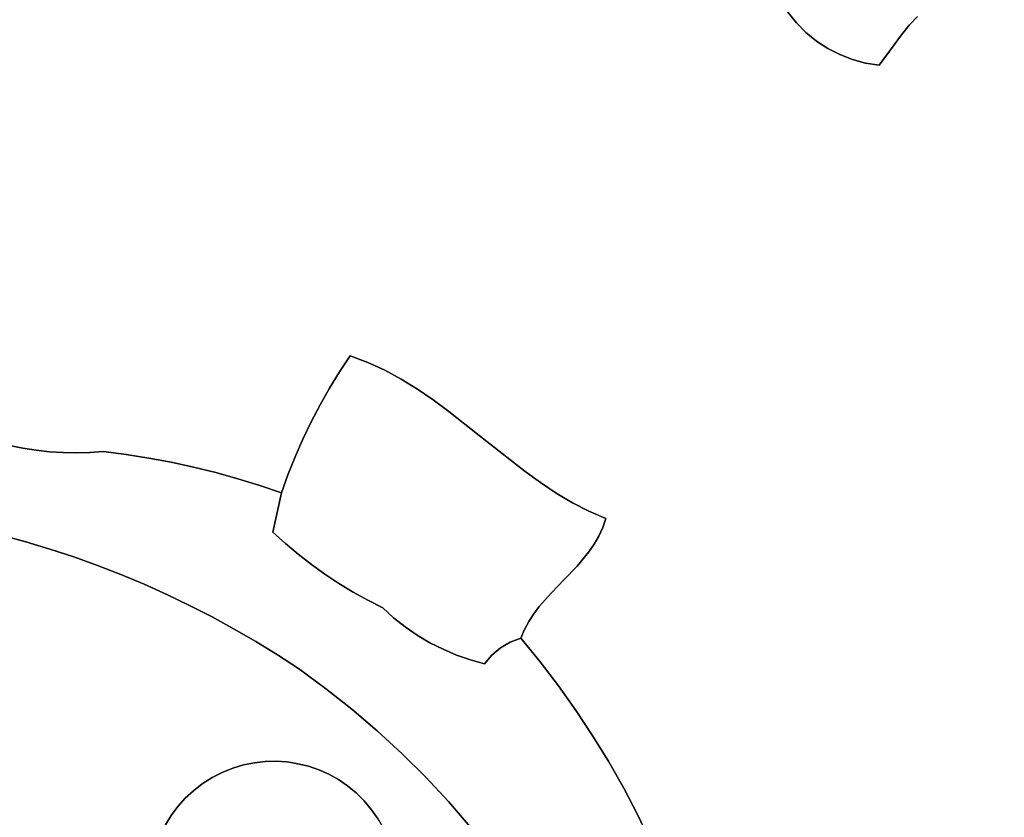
# Model space of a CAD drawing. Header units: inches. Extents: x 37.5 to 70.3, y 17.4 to 61.6.
# Tile 45 of 89: x 48.6 to 52.4, y 36.3 to 39.4. Entities that reach past the tile are written whole.
import ezdxf

# ---------------------------------------------------------------- set-up
doc = ezdxf.new("R2010")
doc.units = ezdxf.units.IN
doc.layers.add('SURFACES_FOR_SKETCHUP', color=7, linetype='Continuous')

msp = doc.modelspace()

# ---------------------------------------------------------------- linework, layer by layer
at = {"layer": 'SURFACES_FOR_SKETCHUP'}
for points, invisible_edges in [([(48.597, 40.7102), (47.1792, 38.2968), (48.6472, 40.6995)], 3), ([(48.5364, 37.7619), (48.6472, 40.6995), (47.1792, 38.2968)], 11), ([(48.6472, 40.6995), (48.5364, 37.7619), (48.6978, 40.6912)], 3), ([(48.6978, 40.6912), (48.5364, 37.7619), (48.7486, 40.6855)], 3), ([(48.7486, 40.6855), (48.5364, 37.7619), (48.7998, 40.6822)], 3), ([(48.7998, 40.6822), (48.5364, 37.7619), (48.851, 40.6814)], 3), ([(48.851, 40.6814), (48.5364, 37.7619), (49.0535, 40.6644)], 11), ([(48.9429, 37.7271), (49.0535, 40.6644), (48.5364, 37.7619)], 11), ([(49.0535, 40.6644), (48.9429, 37.7271), (49.1042, 40.657)], 3), ([(49.8811, 38.0898), (49.1042, 40.657), (48.9429, 37.7271)], 11), ([(49.1042, 40.657), (49.8811, 38.0898), (49.1551, 40.6524)], 3), ([(49.1551, 40.6524), (49.8811, 38.0898), (49.2063, 40.6505)], 3), ([(49.2063, 40.6505), (49.8811, 38.0898), (49.2575, 40.6514)], 3), ([(49.2575, 40.6514), (49.8811, 38.0898), (49.8525, 40.5591)], 11), ([(49.8525, 40.5591), (49.8811, 38.0898), (49.9426, 40.5259)], 3), ([(49.9426, 40.5259), (49.8811, 38.0898), (50.0335, 40.4952)], 3), ([(50.0335, 40.4952), (49.8811, 38.0898), (50.1253, 40.467)], 3), ([(50.1253, 40.467), (49.8811, 38.0898), (50.2177, 40.4413)], 3), ([(50.2177, 40.4413), (49.8811, 38.0898), (50.3108, 40.4182)], 3), ([(50.3108, 40.4182), (49.8811, 38.0898), (51.1141, 39.7242)], 11), ([(49.9477, 38.0655), (51.1141, 39.7242), (49.8811, 38.0898)], 3), ([(50.0123, 38.036), (51.1141, 39.7242), (49.9477, 38.0655)], 3), ([(50.075, 38.0019), (51.1141, 39.7242), (50.0123, 38.036)], 3), ([(50.1363, 37.9639), (51.1141, 39.7242), (50.075, 38.0019)], 3), ([(51.1141, 39.7242), (50.1363, 37.9639), (51.5441, 39.3962)], 3), ([(51.9484, 39.2723), (52.2593, 39.4307), (51.9766, 39.3102)], 3), ([(51.9484, 39.2723), (52.6087, 38.9206), (52.2593, 39.4307)], 11), ([(51.9766, 39.3102), (52.2323, 39.4331), (52.0058, 39.3462)], 3), ([(52.2323, 39.4331), (51.9766, 39.3102), (52.2593, 39.4307)], 3), ([(52.0058, 39.3462), (52.2323, 39.4331), (52.0371, 39.3795)], 3), ([(52.2593, 39.4307), (52.6087, 38.9206), (52.2863, 39.4308)], 3), ([(52.4633, 39.3817), (52.2863, 39.4308), (52.5088, 39.3457)], 3), ([(52.5088, 39.3457), (52.2863, 39.4308), (52.6087, 38.9206)], 11), ([(50.1962, 37.9228), (51.5441, 39.3962), (50.1363, 37.9639)], 3), ([(51.5441, 39.3962), (50.1962, 37.9228), (51.5768, 39.3556)], 3), ([(51.5441, 39.3962), (51.5768, 39.3556), (52.0058, 39.3462)], 10), ([(52.0058, 39.3462), (52.0371, 39.3795), (51.5441, 39.3962)], 10), ([(50.2552, 37.8793), (51.5768, 39.3556), (50.1962, 37.9228)], 3), ([(51.6132, 39.319), (51.5768, 39.3556), (50.2552, 37.8793)], 10), ([(51.5768, 39.3556), (51.6132, 39.319), (52.0058, 39.3462)], 10), ([(51.6532, 39.2865), (52.0058, 39.3462), (51.6132, 39.319)], 3), ([(52.0058, 39.3462), (51.6532, 39.2865), (51.9766, 39.3102)], 3), ([(50.2552, 37.8793), (50.3714, 37.788), (51.6132, 39.319)], 10), ([(51.6132, 39.319), (50.3714, 37.788), (51.6532, 39.2865)], 3), ([(51.6961, 39.2584), (51.9766, 39.3102), (51.6532, 39.2865)], 3), ([(51.6961, 39.2584), (51.7418, 39.235), (51.9766, 39.3102)], 10), ([(51.9484, 39.2723), (51.9766, 39.3102), (51.7418, 39.235)], 10), ([(50.3714, 37.788), (50.487, 37.6959), (51.6532, 39.2865)], 10), ([(50.487, 37.6959), (50.5453, 37.6513), (51.6532, 39.2865)], 10), ([(51.6961, 39.2584), (51.6532, 39.2865), (50.5453, 37.6513)], 10), ([(51.7418, 39.235), (51.7897, 39.2164), (51.9484, 39.2723)], 10), ([(51.8396, 39.2028), (51.9484, 39.2723), (51.7897, 39.2164)], 3), ([(51.8396, 39.2028), (51.8911, 39.1945), (51.9484, 39.2723)], 8), ([(51.8911, 39.1945), (52.6087, 38.9206), (51.9484, 39.2723)], 3), ([(50.5453, 37.6513), (50.6042, 37.6087), (51.6961, 39.2584)], 10), ([(50.6042, 37.6087), (50.6642, 37.5688), (51.6961, 39.2584)], 10), ([(50.6642, 37.5688), (50.7254, 37.5323), (51.6961, 39.2584)], 10), ([(50.8526, 37.4724), (51.6961, 39.2584), (50.7254, 37.5323)], 11), ([(51.6961, 39.2584), (50.8526, 37.4724), (51.7418, 39.235)], 3), ([(51.7418, 39.235), (50.8526, 37.4724), (51.7897, 39.2164)], 3), ([(51.7897, 39.2164), (50.8526, 37.4724), (51.8396, 39.2028)], 3), ([(51.8396, 39.2028), (50.8526, 37.4724), (51.8911, 39.1945)], 3), ([(51.8911, 39.1945), (50.8526, 37.4724), (52.6971, 38.8256)], 11), ([(52.6087, 38.9206), (51.8911, 39.1945), (52.6971, 38.8256)], 3), ([(52.7807, 38.7266), (52.6971, 38.8256), (50.8526, 37.4724)], 10), ([(52.8596, 38.6237), (52.7807, 38.7266), (50.8526, 37.4724)], 10), ([(52.9336, 38.5172), (52.8596, 38.6237), (50.8526, 37.4724)], 10), ([(53.1936, 38.0875), (52.9336, 38.5172), (50.8526, 37.4724)], 11), ([(49.0292, 37.7158), (49.8811, 38.0898), (48.9429, 37.7271)], 3), ([(49.8811, 38.0898), (49.0292, 37.7158), (49.8406, 38.029)], 3), ([(49.9477, 38.0655), (49.8811, 38.0898), (49.8406, 38.029)], 8), ([(49.9477, 38.0655), (49.8406, 38.029), (50.0123, 38.036)], 3), ([(53.3885, 37.4761), (53.1936, 38.0875), (50.8526, 37.4724)], 10), ([(49.1152, 37.702), (49.8406, 38.029), (49.0292, 37.7158)], 3), ([(49.8406, 38.029), (49.1152, 37.702), (49.8023, 37.9668)], 3), ([(49.8406, 38.029), (49.8023, 37.9668), (50.0123, 38.036)], 10), ([(50.075, 38.0019), (50.0123, 38.036), (49.8023, 37.9668)], 10), ([(49.8023, 37.9668), (49.7661, 37.9035), (50.075, 38.0019)], 10), ([(50.1363, 37.9639), (50.075, 38.0019), (49.7661, 37.9035)], 10), ([(49.2006, 37.6859), (49.8023, 37.9668), (49.1152, 37.702)], 3), ([(49.8023, 37.9668), (49.2006, 37.6859), (49.7661, 37.9035)], 3), ([(50.1962, 37.9228), (50.1363, 37.9639), (49.7323, 37.8389)], 10), ([(49.7661, 37.9035), (49.7323, 37.8389), (50.1363, 37.9639)], 10), ([(49.7323, 37.8389), (49.7006, 37.7732), (50.1962, 37.9228)], 10), ([(50.2552, 37.8793), (50.1962, 37.9228), (49.7006, 37.7732)], 10), ([(49.2856, 37.6674), (49.7661, 37.9035), (49.2006, 37.6859)], 3), ([(49.7661, 37.9035), (49.2856, 37.6674), (49.7323, 37.8389)], 3), ([(49.8379, 37.2256), (50.2552, 37.8793), (49.6713, 37.7064)], 11), ([(49.7006, 37.7732), (49.6713, 37.7064), (50.2552, 37.8793)], 10), ([(49.8922, 37.1925), (50.2552, 37.8793), (49.8379, 37.2256)], 3), ([(50.2552, 37.8793), (49.8922, 37.1925), (50.3714, 37.788)], 3), ([(49.37, 37.6466), (49.7323, 37.8389), (49.2856, 37.6674)], 3), ([(49.7323, 37.8389), (49.37, 37.6466), (49.7006, 37.7732)], 3), ([(49.4539, 37.6233), (49.7006, 37.7732), (49.37, 37.6466)], 3), ([(49.7006, 37.7732), (49.4539, 37.6233), (49.6713, 37.7064)], 3), ([(49.9476, 37.1615), (50.3714, 37.788), (49.8922, 37.1925)], 3), ([(50.0043, 37.1325), (50.3714, 37.788), (49.9476, 37.1615)], 3), ([(50.487, 37.6959), (50.3714, 37.788), (50.0043, 37.1325)], 10), ([(48.5364, 37.7619), (48.5862, 37.7493), (48.6871, 37.7312)], 10), ([(48.738, 37.7256), (48.5364, 37.7619), (48.6871, 37.7312)], 3), ([(48.5364, 37.7619), (48.738, 37.7256), (48.9429, 37.7271)], 11), ([(48.6365, 37.7391), (48.5862, 37.7493), (48.5552, 37.4089)], 10), ([(48.6871, 37.7312), (48.6365, 37.7391), (48.5552, 37.4089)], 10), ([(48.6475, 37.3836), (48.6871, 37.7312), (48.5552, 37.4089)], 3), ([(48.6365, 37.7391), (48.6871, 37.7312), (48.5862, 37.7493)], 2), ([(48.738, 37.7256), (48.6871, 37.7312), (48.6475, 37.3836)], 10), ([(48.738, 37.7256), (48.7892, 37.7225), (48.9429, 37.7271)], 10), ([(48.9429, 37.7271), (48.7892, 37.7225), (48.8917, 37.7232)], 3), ([(48.9198, 37.2937), (48.9429, 37.7271), (48.8299, 37.326)], 3), ([(48.8917, 37.7232), (48.8299, 37.326), (48.9429, 37.7271)], 3), ([(49.0292, 37.7158), (48.9429, 37.7271), (48.9198, 37.2937)], 10), ([(48.7391, 37.356), (48.738, 37.7256), (48.6475, 37.3836)], 3), ([(48.738, 37.7256), (48.7391, 37.356), (48.7892, 37.7225)], 3), ([(48.7892, 37.7225), (48.7391, 37.356), (48.8404, 37.7216)], 3), ([(48.8299, 37.326), (48.8404, 37.7216), (48.7391, 37.356)], 3), ([(48.8404, 37.7216), (48.8917, 37.7232), (48.7892, 37.7225)], 2), ([(48.8404, 37.7216), (48.8299, 37.326), (48.8917, 37.7232)], 3), ([(49.0292, 37.7158), (48.9198, 37.2937), (49.1152, 37.702)], 3), ([(49.0089, 37.2591), (49.1152, 37.702), (48.9198, 37.2937)], 3), ([(49.1152, 37.702), (49.0089, 37.2591), (49.2006, 37.6859)], 3), ([(49.5371, 37.5978), (49.6713, 37.7064), (49.4539, 37.6233)], 3), ([(49.5371, 37.5978), (49.6442, 37.6386), (49.6713, 37.7064)], 9), ([(49.6713, 37.7064), (49.6442, 37.6386), (49.785, 37.2606)], 10), ([(49.785, 37.2606), (49.8379, 37.2256), (49.6713, 37.7064)], 10), ([(50.0043, 37.1325), (50.0459, 37.0949), (50.487, 37.6959)], 10), ([(50.5453, 37.6513), (50.487, 37.6959), (50.0459, 37.0949)], 10), ([(49.097, 37.2222), (49.2006, 37.6859), (49.0089, 37.2591)], 3), ([(49.2006, 37.6859), (49.097, 37.2222), (49.2856, 37.6674)], 3), ([(49.1842, 37.1831), (49.2856, 37.6674), (49.097, 37.2222)], 3), ([(49.2856, 37.6674), (49.1842, 37.1831), (49.37, 37.6466)], 3), ([(49.587, 37.4197), (49.37, 37.6466), (49.1842, 37.1831)], 11), ([(49.37, 37.6466), (49.587, 37.4197), (49.4539, 37.6233)], 3), ([(49.5371, 37.5978), (49.4539, 37.6233), (49.587, 37.4197)], 10), ([(49.5371, 37.5978), (49.6195, 37.5699), (49.6442, 37.6386)], 8), ([(49.6442, 37.6386), (49.6195, 37.5699), (49.7334, 37.2976)], 10), ([(49.7334, 37.2976), (49.785, 37.2606), (49.6442, 37.6386)], 10), ([(50.0459, 37.0949), (50.0899, 37.0603), (50.5453, 37.6513)], 10), ([(50.5453, 37.6513), (50.0899, 37.0603), (50.5996, 37.1375)], 11), ([(50.5996, 37.1375), (50.6457, 37.1898), (50.5453, 37.6513)], 10), ([(50.6042, 37.6087), (50.5453, 37.6513), (50.6457, 37.1898)], 10), ([(49.587, 37.4197), (49.6195, 37.5699), (49.5371, 37.5978)], 8), ([(50.6457, 37.1898), (50.6947, 37.2403), (50.6042, 37.6087)], 10), ([(50.6642, 37.5688), (50.6042, 37.6087), (50.6947, 37.2403)], 10), ([(49.587, 37.4197), (49.6343, 37.3772), (49.6195, 37.5699)], 2), ([(49.6343, 37.3772), (49.6831, 37.3364), (49.6195, 37.5699)], 10), ([(49.7334, 37.2976), (49.6195, 37.5699), (49.6831, 37.3364)], 3), ([(50.6947, 37.2403), (50.7432, 37.2913), (50.6642, 37.5688)], 10), ([(50.7254, 37.5323), (50.6642, 37.5688), (50.7432, 37.2913)], 10), ([(50.7254, 37.5323), (50.7881, 37.4999), (50.8526, 37.4724)], 8), ([(50.7432, 37.2913), (50.7879, 37.3454), (50.7254, 37.5323)], 10), ([(50.7879, 37.3454), (50.8078, 37.3743), (50.7254, 37.5323)], 10), ([(50.7881, 37.4999), (50.7254, 37.5323), (50.8078, 37.3743)], 10), ([(50.8406, 37.4376), (50.8526, 37.4724), (50.7881, 37.4999)], 8), ([(50.8078, 37.3743), (50.8255, 37.405), (50.7881, 37.4999)], 10), ([(50.8406, 37.4376), (50.7881, 37.4999), (50.8255, 37.405)], 3), ([(50.8406, 37.4376), (50.9208, 36.4469), (50.8526, 37.4724)], 3), ([(50.8526, 37.4724), (50.9208, 36.4469), (53.3885, 37.4761)], 11), ([(50.9742, 36.3449), (53.3885, 37.4761), (50.9208, 36.4469)], 3), ([(51.0241, 36.2412), (53.3885, 37.4761), (50.9742, 36.3449)], 3), ([(51.0705, 36.1358), (53.3885, 37.4761), (51.0241, 36.2412)], 3), ([(51.0705, 36.1358), (51.1133, 36.029), (53.3885, 37.4761)], 10), ([(51.1133, 36.029), (51.1525, 35.9206), (53.3885, 37.4761)], 10), ([(53.7459, 36.9621), (53.3885, 37.4761), (51.1525, 35.9206)], 11), ([(50.8255, 37.405), (50.8639, 36.547), (50.8406, 37.4376)], 3), ([(50.9208, 36.4469), (50.8406, 37.4376), (50.8639, 36.547)], 3), ([(48.6475, 37.3836), (48.5552, 37.4089), (48.2438, 36.4714)], 10), ([(49.1842, 37.1831), (49.2704, 37.1417), (49.587, 37.4197)], 10), ([(49.2704, 37.1417), (49.3555, 37.0981), (49.587, 37.4197)], 10), ([(49.6343, 37.3772), (49.587, 37.4197), (49.3555, 37.0981)], 10), ([(50.8078, 37.3743), (50.8037, 36.6453), (50.8255, 37.405)], 3), ([(50.8639, 36.547), (50.8255, 37.405), (50.8037, 36.6453)], 3), ([(48.7391, 37.356), (48.6475, 37.3836), (48.2438, 36.4714)], 10), ([(48.2438, 36.4714), (48.3887, 36.3876), (48.7391, 37.356)], 10), ([(48.8299, 37.326), (48.7391, 37.356), (48.3887, 36.3876)], 10), ([(49.3555, 37.0981), (49.4395, 37.0522), (49.6343, 37.3772)], 10), ([(49.6831, 37.3364), (49.6343, 37.3772), (49.4395, 37.0522)], 10), ([(50.7879, 37.3454), (50.8037, 36.6453), (50.8078, 37.3743)], 3), ([(48.9198, 37.2937), (48.8299, 37.326), (48.3887, 36.3876)], 10), ([(49.4395, 37.0522), (49.5224, 37.0042), (49.6831, 37.3364)], 10), ([(49.7334, 37.2976), (49.6831, 37.3364), (49.5224, 37.0042)], 10), ([(50.7432, 37.2913), (50.74, 36.7416), (50.7879, 37.3454)], 3), ([(50.8037, 36.6453), (50.7879, 37.3454), (50.74, 36.7416)], 3), ([(48.3887, 36.3876), (48.5299, 36.2978), (48.9198, 37.2937)], 10), ([(49.0089, 37.2591), (48.9198, 37.2937), (48.5299, 36.2978)], 10), ([(49.7334, 37.2976), (49.5224, 37.0042), (49.785, 37.2606)], 3), ([(50.6947, 37.2403), (50.6731, 36.8358), (50.7432, 37.2913)], 3), ([(50.74, 36.7416), (50.7432, 37.2913), (50.6731, 36.8358)], 3), ([(48.5299, 36.2978), (49.2255, 36.3775), (49.0089, 37.2591)], 11), ([(49.2536, 36.4089), (49.0089, 37.2591), (49.2255, 36.3775)], 3), ([(49.0089, 37.2591), (49.2536, 36.4089), (49.097, 37.2222)], 3), ([(49.6041, 36.954), (49.785, 37.2606), (49.5224, 37.0042)], 3), ([(49.785, 37.2606), (49.6041, 36.954), (49.8379, 37.2256)], 3), ([(50.6947, 37.2403), (50.6457, 37.1898), (50.6731, 36.8358)], 10), ([(49.2847, 36.4378), (49.097, 37.2222), (49.2536, 36.4089)], 3), ([(49.097, 37.2222), (49.2847, 36.4378), (49.1842, 37.1831)], 3), ([(49.6845, 36.9017), (49.8379, 37.2256), (49.6041, 36.954)], 3), ([(49.8379, 37.2256), (49.6845, 36.9017), (49.8922, 37.1925)], 3), ([(49.3187, 36.4642), (49.1842, 37.1831), (49.2847, 36.4378)], 3), ([(49.1842, 37.1831), (49.3187, 36.4642), (49.2704, 37.1417)], 3), ([(49.8922, 37.1925), (49.6845, 36.9017), (49.9476, 37.1615)], 3), ([(50.5996, 37.1375), (50.6028, 36.9278), (50.6457, 37.1898)], 3), ([(50.6731, 36.8358), (50.6457, 37.1898), (50.6028, 36.9278)], 3), ([(49.3556, 36.4876), (49.2704, 37.1417), (49.3187, 36.4642)], 3), ([(49.2704, 37.1417), (49.3556, 36.4876), (49.3555, 37.0981)], 3), ([(49.7874, 36.8267), (49.9476, 37.1615), (49.6845, 36.9017)], 3), ([(49.9476, 37.1615), (49.7874, 36.8267), (50.0043, 37.1325)], 3), ([(50.0043, 37.1325), (49.7874, 36.8267), (50.0459, 37.0949)], 3), ([(50.5996, 37.1375), (50.0899, 37.0603), (50.5786, 37.1099)], 3), ([(50.5996, 37.1375), (50.5786, 37.1099), (50.6028, 36.9278)], 10), ([(49.3555, 37.0981), (49.3945, 36.5076), (49.4395, 37.0522)], 3), ([(49.3945, 36.5076), (49.3555, 37.0981), (49.3556, 36.4876)], 3), ([(49.8872, 36.748), (50.0459, 37.0949), (49.7874, 36.8267)], 3), ([(50.0459, 37.0949), (49.8872, 36.748), (50.0899, 37.0603)], 3), ([(50.1359, 37.0287), (50.5786, 37.1099), (50.0899, 37.0603)], 3), ([(50.1359, 37.0287), (50.1839, 37.0003), (50.5786, 37.1099)], 10), ([(50.5597, 37.0809), (50.5786, 37.1099), (50.1839, 37.0003)], 10), ([(50.5786, 37.1099), (50.5597, 37.0809), (50.6028, 36.9278)], 10), ([(50.0899, 37.0603), (49.8872, 36.748), (50.1359, 37.0287)], 3), ([(50.1839, 37.0003), (50.2336, 36.9752), (50.5597, 37.0809)], 10), ([(50.2336, 36.9752), (50.4522, 36.9807), (50.5597, 37.0809)], 11), ([(50.489, 37.0024), (50.5597, 37.0809), (50.4522, 36.9807)], 3), ([(50.489, 37.0024), (50.5431, 37.0502), (50.5597, 37.0809)], 9), ([(50.5431, 37.0502), (50.6028, 36.9278), (50.5597, 37.0809)], 3), ([(49.4344, 36.5236), (49.4395, 37.0522), (49.3945, 36.5076)], 3), ([(49.4395, 37.0522), (49.4344, 36.5236), (49.5224, 37.0042)], 3), ([(49.9839, 36.6656), (50.1359, 37.0287), (49.8872, 36.748)], 3), ([(50.1359, 37.0287), (49.9839, 36.6656), (50.1839, 37.0003)], 3), ([(50.489, 37.0024), (50.5293, 37.0175), (50.5431, 37.0502)], 8), ([(50.5293, 37.0175), (50.489, 37.0024), (50.6028, 36.9278)], 2), ([(50.5431, 37.0502), (50.5293, 37.0175), (50.6028, 36.9278)], 8), ([(49.4752, 36.5358), (49.5224, 37.0042), (49.4344, 36.5236)], 3), ([(49.5224, 37.0042), (49.4752, 36.5358), (49.6041, 36.954)], 3), ([(50.1839, 37.0003), (49.9839, 36.6656), (50.2336, 36.9752)], 3), ([(50.2336, 36.9752), (50.285, 36.9533), (50.4522, 36.9807)], 10), ([(50.4522, 36.9807), (50.285, 36.9533), (50.4196, 36.9531)], 3), ([(50.4522, 36.9807), (50.4196, 36.9531), (50.6028, 36.9278)], 10), ([(50.4522, 36.9807), (50.6028, 36.9278), (50.489, 37.0024)], 3), ([(49.5164, 36.5442), (49.6041, 36.954), (49.4752, 36.5358)], 3), ([(49.558, 36.5488), (49.6041, 36.954), (49.5164, 36.5442)], 3), ([(49.6041, 36.954), (49.558, 36.5488), (49.6845, 36.9017)], 3), ([(50.0773, 36.5795), (50.2336, 36.9752), (49.9839, 36.6656)], 3), ([(50.2336, 36.9752), (50.0773, 36.5795), (50.285, 36.9533)], 3), ([(50.285, 36.9533), (50.0773, 36.5795), (50.3378, 36.9349)], 3), ([(50.3378, 36.9349), (50.4196, 36.9531), (50.285, 36.9533)], 3), ([(50.3378, 36.9349), (50.3919, 36.9201), (50.4196, 36.9531)], 8), ([(50.3919, 36.9201), (50.6028, 36.9278), (50.4196, 36.9531)], 3), ([(52.0614, 35.062), (53.7459, 36.9621), (51.1525, 35.9206)], 11), ([(52.2595, 35.005), (53.7459, 36.9621), (52.0614, 35.062)], 3), ([(53.5585, 35.2955), (53.7459, 36.9621), (52.2595, 35.005)], 11), ([(50.1673, 36.49), (50.3378, 36.9349), (50.0773, 36.5795)], 3), ([(50.3378, 36.9349), (50.1673, 36.49), (50.3919, 36.9201)], 3), ([(50.2539, 36.397), (50.3919, 36.9201), (50.1673, 36.49)], 3), ([(50.3919, 36.9201), (50.2539, 36.397), (50.6731, 36.8358)], 11), ([(50.6028, 36.9278), (50.3919, 36.9201), (50.6731, 36.8358)], 3), ([(49.5995, 36.5496), (49.6845, 36.9017), (49.558, 36.5488)], 3), ([(49.6409, 36.5469), (49.6845, 36.9017), (49.5995, 36.5496)], 3), ([(49.6845, 36.9017), (49.6409, 36.5469), (49.7874, 36.8267)], 3), ([(50.74, 36.7416), (50.6731, 36.8358), (50.2539, 36.397)], 10), ([(49.6818, 36.5405), (49.7874, 36.8267), (49.6409, 36.5469)], 3), ([(49.6818, 36.5405), (49.722, 36.5305), (49.7874, 36.8267)], 10), ([(49.8872, 36.748), (49.7874, 36.8267), (49.722, 36.5305)], 10), ([(49.722, 36.5305), (49.7612, 36.5171), (49.8872, 36.748)], 10), ([(49.7612, 36.5171), (49.7992, 36.5001), (49.8872, 36.748)], 10), ([(49.9839, 36.6656), (49.8872, 36.748), (49.7992, 36.5001)], 10), ([(50.2539, 36.397), (50.3369, 36.3007), (50.74, 36.7416)], 10), ([(50.8037, 36.6453), (50.74, 36.7416), (50.3369, 36.3007)], 10), ([(49.7992, 36.5001), (49.8357, 36.4798), (49.9839, 36.6656)], 10), ([(49.8357, 36.4798), (49.8705, 36.4561), (49.9839, 36.6656)], 10), ([(50.0773, 36.5795), (49.9839, 36.6656), (49.8705, 36.4561)], 10), ([(50.8639, 36.547), (50.8037, 36.6453), (50.3369, 36.3007)], 10), ([(50.0773, 36.5795), (49.8705, 36.4561), (49.9033, 36.4291)], 9), ([(50.0773, 36.5795), (49.9033, 36.4291), (49.9339, 36.3988)], 9), ([(50.0773, 36.5795), (49.9339, 36.3988), (49.962, 36.3654)], 9), ([(50.0773, 36.5795), (49.962, 36.3654), (50.1673, 36.49)], 3), ([(49.6409, 36.5469), (49.3556, 36.4876), (49.6818, 36.5405)], 3), ([(49.3556, 36.4876), (49.6409, 36.5469), (49.3945, 36.5076)], 3), ([(49.6818, 36.5405), (49.3556, 36.4876), (50.0575, 36.049)], 11), ([(49.5995, 36.5496), (49.3945, 36.5076), (49.6409, 36.5469)], 3), ([(49.558, 36.5488), (49.3945, 36.5076), (49.5995, 36.5496)], 3), ([(49.3945, 36.5076), (49.558, 36.5488), (49.4344, 36.5236)], 3), ([(49.5164, 36.5442), (49.4344, 36.5236), (49.558, 36.5488)], 3), ([(49.5164, 36.5442), (49.4752, 36.5358), (49.4344, 36.5236)], 8), ([(49.6818, 36.5405), (49.962, 36.3654), (49.722, 36.5305)], 3), ([(49.962, 36.3654), (49.6818, 36.5405), (50.0575, 36.049)], 11), ([(49.722, 36.5305), (49.9339, 36.3988), (49.7612, 36.5171)], 3), ([(49.9339, 36.3988), (49.722, 36.5305), (49.962, 36.3654)], 3), ([(50.3369, 36.3007), (50.4162, 36.2012), (50.8639, 36.547)], 10), ([(50.9208, 36.4469), (50.8639, 36.547), (50.4162, 36.2012)], 10), ([(49.7612, 36.5171), (49.9339, 36.3988), (49.7992, 36.5001)], 3), ([(49.8357, 36.4798), (49.7992, 36.5001), (49.9033, 36.4291)], 10), ([(49.9339, 36.3988), (49.9033, 36.4291), (49.7992, 36.5001)], 10), ([(49.145, 36.233), (49.1543, 35.9027), (49.3556, 36.4876)], 11), ([(49.145, 36.233), (49.3556, 36.4876), (49.1602, 36.2715)], 3), ([(49.1543, 35.9027), (49.921, 35.7481), (49.3556, 36.4876)], 11), ([(49.3187, 36.4642), (49.1602, 36.2715), (49.3556, 36.4876)], 3), ([(49.1602, 36.2715), (49.3187, 36.4642), (49.1787, 36.3086)], 3), ([(49.1787, 36.3086), (49.3187, 36.4642), (49.2005, 36.344)], 3), ([(49.3187, 36.4642), (49.2847, 36.4378), (49.2005, 36.344)], 10), ([(50.0575, 36.049), (49.3556, 36.4876), (49.921, 35.7481)], 11), ([(49.9033, 36.4291), (49.8705, 36.4561), (49.8357, 36.4798)], 8), ([(49.9869, 36.3295), (50.1673, 36.49), (49.962, 36.3654)], 3), ([(50.0081, 36.292), (50.1673, 36.49), (49.9869, 36.3295)], 3), ([(50.1673, 36.49), (50.0081, 36.292), (50.2539, 36.397)], 3), ([(49.2255, 36.3775), (49.2005, 36.344), (49.2847, 36.4378)], 10), ([(49.2847, 36.4378), (49.2536, 36.4089), (49.2255, 36.3775)], 8), ([(50.9742, 36.3449), (50.9208, 36.4469), (50.4162, 36.2012)], 10), ([(50.0256, 36.2533), (50.2539, 36.397), (50.0081, 36.292)], 3), ([(50.0393, 36.2135), (50.2539, 36.397), (50.0256, 36.2533)], 3), ([(50.2539, 36.397), (50.0393, 36.2135), (50.3369, 36.3007)], 3), ([(49.2255, 36.3775), (48.5299, 36.2978), (49.2005, 36.344)], 3), ([(48.6671, 36.2021), (49.2005, 36.344), (48.5299, 36.2978)], 3), ([(49.2005, 36.344), (48.6671, 36.2021), (49.1787, 36.3086)], 3), ([(50.0584, 36.0904), (49.962, 36.3654), (50.0575, 36.049)], 3), ([(49.962, 36.3654), (50.0584, 36.0904), (49.9869, 36.3295)], 3), ([(51.0241, 36.2412), (50.9742, 36.3449), (50.4162, 36.2012)], 10)]:
    msp.add_3dface(points, dxfattribs=dict(at, invisible_edges=invisible_edges))

doc.saveas('drawing.dxf')
